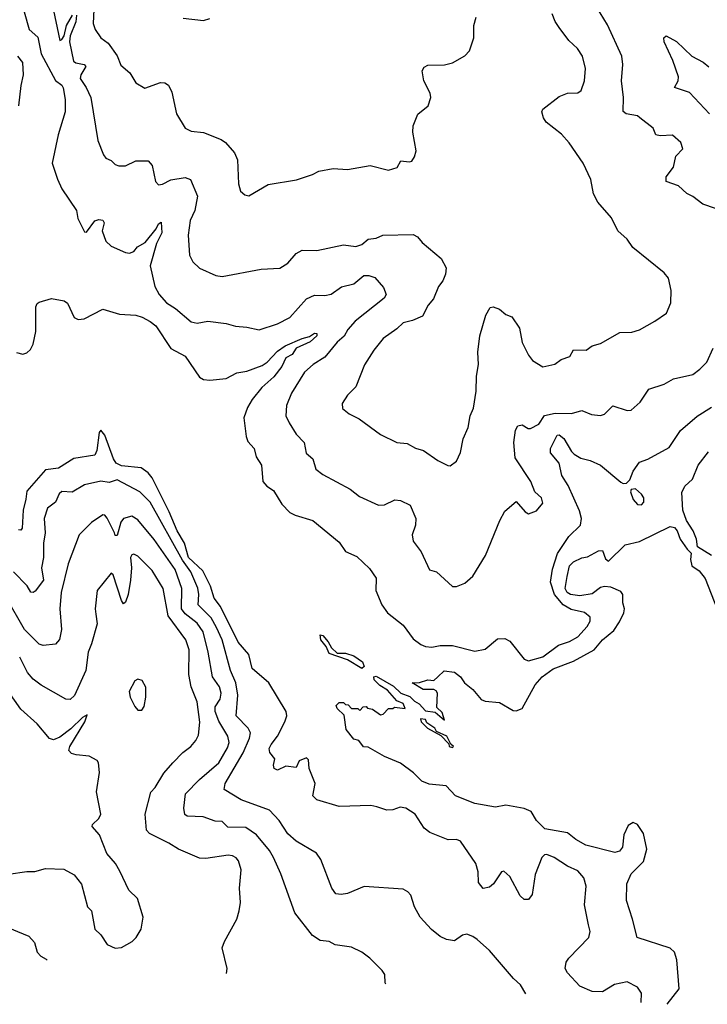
# Model space of a CAD drawing. Extents: x 1246169 to 1426871, y 660025 to 763458.
# Tile 73 of 256: x 1307070 to 1310415, y 667000 to 671793. Entities that reach past the tile are written whole.
import ezdxf

# ---------------------------------------------------------------- set-up
doc = ezdxf.new("R2010")
doc.units = 0

msp = doc.modelspace()

# ---------------------------------------------------------------- linework, layer by layer
at = {"layer": '0CON20XD'}
for points in [[(1307435.6, 671945), (1307427.5, 671775), (1307438, 671745), (1307465.5, 671705.5), (1307499.8, 671679.7), (1307545, 671618), (1307562.2, 671572.2), (1307605.4, 671535.4), (1307635, 671486), (1307679.5, 671459.5), (1307755, 671487.9), (1307776.1, 671486.1), (1307794, 671474), (1307810.2, 671440.2), (1307833.1, 671335), (1307875.4, 671265.4), (1307905, 671250.5), (1307965, 671243.6), (1308050.3, 671210.3), (1308071.2, 671195), (1308114.4, 671144.4), (1308130.3, 671110.3), (1308134.3, 670994.3)], [(1310454.3, 670874.3), (1310393.8, 670895), (1310345, 670932.9), (1310315, 670946.9), (1310275, 670984.4), (1310214.2, 671005), (1310215, 671028.8), (1310250, 671075), (1310261.7, 671128.3), (1310295.9, 671164.1), (1310286, 671195), (1310245, 671232), (1310185, 671228), (1310165, 671233.3), (1310151.2, 671265), (1310086.3, 671316.3), (1310075, 671325.7), (1310020, 671335), (1310005, 671346.7), (1310007.7, 671415), (1309997.1, 671495), (1310003.5, 671575), (1309999.5, 671615), (1309928.9, 671768.9), (1309857.9, 671885)], [(1307228.2, 671868.2), (1307265, 671692.2), (1307275, 671696.7), (1307285.7, 671714.3), (1307298.3, 671765), (1307326.6, 671815)], [(1307091.1, 671831.1), (1307116.4, 671746.4), (1307157.9, 671707.9), (1307175, 671627.5), (1307245, 671497.8), (1307275, 671474), (1307281.4, 671461.4), (1307292, 671405), (1307290.5, 671345), (1307257.1, 671232.9), (1307228.7, 671095), (1307253.4, 671016.6), (1307275, 670970), (1307347.1, 670865), (1307353.1, 670825), (1307385, 670761.2), (1307395, 670759.2), (1307435, 670814.4), (1307455, 670820.6), (1307475, 670817.1), (1307481.4, 670805), (1307471.2, 670765), (1307488.8, 670715), (1307515, 670691.2), (1307585, 670659.4), (1307605, 670656.5), (1307625, 670664.4), (1307642.9, 670687.1), (1307680.7, 670709.3), (1307734.6, 670775), (1307745, 670800), (1307757.8, 670807.8), (1307761.8, 670755), (1307736, 670704), (1307704.4, 670595), (1307727.1, 670495), (1307748.2, 670455), (1307785, 670414.6), (1307827.5, 670387.5), (1307905, 670322.5), (1307933.4, 670316.6), (1307985.5, 670325.5), (1308075, 670314.4), (1308119.2, 670300.8), (1308175, 670297.1), (1308235, 670282.9), (1308325, 670312), (1308385, 670343.1), (1308465.3, 670434.7), (1308505, 670452.7), (1308555, 670450), (1308585, 670456.7), (1308635, 670492.9), (1308695, 670507.2), (1308745, 670547.8), (1308768.7, 670548.7), (1308798, 670538), (1308839.8, 670489.7), (1308852.5, 670455), (1308843.1, 670436.9), (1308701.3, 670325), (1308666.9, 670285), (1308647.8, 670252.2), (1308615, 670222.7), (1308555, 670150.7), (1308497.5, 670115), (1308455, 670077.1), (1308392.1, 669975), (1308367.5, 669915), (1308365.5, 669865), (1308380.7, 669830.7), (1308414.4, 669775), (1308453.5, 669735), (1308463.9, 669683.9), (1308495.6, 669655), (1308511.2, 669605), (1308545, 669580), (1308678.3, 669508.3), (1308722.7, 669472.7), (1308815, 669429.4), (1308845, 669432.2), (1308895, 669456.5), (1308922.1, 669452.1), (1308970, 669430), (1308996.8, 669365), (1308995, 669332.5), (1308979.2, 669285), (1308984, 669255), (1309023.4, 669203.4), (1309063.8, 669115), (1309097.5, 669105), (1309175, 669033.3), (1309195, 669033.3), (1309235, 669050), (1309275, 669083.8), (1309336.7, 669185), (1309405.5, 669354.5), (1309429.7, 669400.3), (1309485, 669447.5), (1309528.3, 669398.3), (1309545, 669387.5), (1309585, 669402.5), (1309615, 669440), (1309609.2, 669465), (1309575.6, 669495), (1309556.5, 669545), (1309480.6, 669660.6), (1309473.8, 669735), (1309482.7, 669795), (1309493.8, 669816.2), (1309515, 669821.1), (1309543.4, 669803.4), (1309555, 669803.1), (1309595.3, 669824.7), (1309623.5, 669866.5), (1309675, 669878.4), (1309755, 669875.6), (1309805, 669890.8), (1309852.1, 669872.1), (1309895, 669866.2), (1309915, 669873.3), (1309955, 669912.9), (1310025, 669890.9), (1310045, 669891.9), (1310088.3, 669931.7), (1310130, 669995), (1310205, 670019.4), (1310250, 670045), (1310345, 670065.6), (1310378.7, 670091.3)], [(1307346.1, 671815), (1307343.7, 671783.7), (1307315.1, 671714.9), (1307311.6, 671685), (1307331.8, 671591.8), (1307342.8, 671582.8), (1307383.4, 671575), (1307391.9, 671565), (1307367.1, 671525), (1307365, 671506.7), (1307393.7, 671463.7), (1307416.4, 671415), (1307449.4, 671205), (1307477.5, 671135), (1307489.2, 671119.2), (1307515, 671108), (1307535, 671088), (1307552.7, 671082.7), (1307585, 671082.5), (1307635, 671106.9), (1307695, 671105.8), (1307713.9, 671083.9), (1307730.6, 671005), (1307745, 670989.4), (1307765, 670992.2), (1307805, 671013.3), (1307875, 671025.6), (1307900.6, 671015), (1307934.4, 670935), (1307921.8, 670865), (1307900, 670815), (1307889.1, 670745), (1307896.6, 670646.6), (1307912.5, 670615), (1307945, 670584.2), (1308025, 670548.6), (1308055, 670543.5), (1308245, 670578.6), (1308335, 670584.2), (1308375, 670608), (1308415, 670655.8), (1308445, 670671.4), (1308515, 670669.4), (1308645, 670698), (1308705, 670690), (1308735, 670699.4), (1308765.4, 670724.6), (1308805, 670730), (1308836.2, 670743.8), (1308985, 670747.5), (1309005, 670735.7), (1309028.2, 670708.2), (1309120.3, 670630.3), (1309145.5, 670585.5), (1309141.8, 670555), (1309128.2, 670521.8), (1309107.1, 670495), (1309082.5, 670435), (1309057.2, 670402.8), (1309029.8, 670350.2), (1308981.3, 670328.7), (1308935, 670316.9), (1308905, 670288.1), (1308838.6, 670241.4), (1308792.2, 670185), (1308746.8, 670113.2), (1308705, 670006.2), (1308664, 669965), (1308638.8, 669925), (1308640.8, 669900.8), (1308673.3, 669875), (1308720.9, 669850.9), (1308825, 669774.2), (1308905, 669735.8), (1308955, 669730.6), (1308995, 669708.1), (1309035, 669695.8), (1309105, 669647.5), (1309152.7, 669622.7), (1309165, 669622), (1309195.8, 669644.2), (1309214.4, 669685.6), (1309227.6, 669752.4), (1309251.4, 669808.6), (1309261.8, 669865), (1309277.4, 669902.6), (1309291.2, 669985), (1309292.4, 670057.6), (1309301.4, 670115), (1309299.2, 670175), (1309309.2, 670255), (1309338, 670355), (1309358.3, 670391.7), (1309373.9, 670396.1), (1309405, 670383.8), (1309435, 670357.5), (1309465, 670347.5), (1309501.5, 670291.5), (1309515, 670222.5), (1309545, 670160), (1309565, 670133.8), (1309615, 670104), (1309673.2, 670116.8), (1309705, 670139.4), (1309746.4, 670153.6), (1309765, 670186), (1309825, 670184), (1309854.4, 670205.6), (1309895, 670216.2), (1309990, 670270), (1310047.7, 670272.3), (1310085, 670283.8), (1310160, 670325), (1310216.7, 670365), (1310238, 670415), (1310239.2, 670475), (1310226, 670535), (1310205, 670560.8), (1310052.5, 670685), (1310025.4, 670725.4), (1309979.4, 670765), (1309949.1, 670829.1), (1309882.2, 670905), (1309861.1, 670945), (1309848.6, 671015), (1309810.8, 671095), (1309743.9, 671193.9), (1309705.9, 671235.9), (1309632, 671295), (1309618, 671315), (1309610, 671345), (1309615, 671357.5), (1309695, 671419.2), (1309735, 671435.7), (1309785, 671437.1), (1309801.3, 671448.7), (1309817.8, 671495), (1309823.1, 671555), (1309807.5, 671615), (1309783.1, 671653.1), (1309741.4, 671691.4), (1309694.2, 671755), (1309675, 671783.8), (1309661.1, 671821.1)], [(1307865, 671800.8), (1307965, 671788.8), (1307995, 671798.8)], [(1308134.3, 670994.3), (1308145, 670958.8), (1308165, 670941.2), (1308185, 670936.2), (1308279.5, 670990.5), (1308416.8, 671013.2), (1308495, 671040), (1308525, 671056.2), (1308595, 671068.8), (1308665, 671064.2), (1308775, 671084.3), (1308865, 671061.2), (1308906.1, 671073.9), (1308925, 671106.7), (1308965, 671101.2), (1308977.5, 671105), (1308991.2, 671125), (1308998, 671155), (1308982, 671245), (1308983.6, 671276.4), (1309006.4, 671333.6), (1309056.4, 671373.6), (1309070, 671415), (1309066.7, 671435), (1309036.2, 671495), (1309028.8, 671545), (1309038.3, 671561.7), (1309055, 671571.2), (1309135.9, 671574.1), (1309175, 671583.8), (1309235, 671616.7), (1309258.3, 671641.7), (1309280, 671705), (1309278.8, 671765), (1309290.8, 671805)], [(1310425, 671334.6), (1310328.7, 671438.7), (1310255, 671462.5), (1310272.7, 671495), (1310275.4, 671515), (1310246.9, 671595), (1310204.6, 671685), (1310204.4, 671705.6), (1310215, 671714), (1310265, 671687.7), (1310339.5, 671615), (1310395, 671586.2), (1310423.2, 671563.2)], [(1307065.9, 671374.1), (1307076.9, 671473.1), (1307088.2, 671525), (1307085.3, 671585), (1307060.5, 671615)], [(1307055, 670173.8), (1307085, 670165.8), (1307105, 670171.4), (1307122.6, 670187.4), (1307135, 670213.8), (1307148, 670275), (1307148.8, 670395), (1307155, 670411.2), (1307165, 670418.7), (1307225.3, 670435.3), (1307286, 670425), (1307302.8, 670412.8), (1307335, 670343.8), (1307355, 670333.3), (1307383, 670337), (1307475, 670384.4), (1307555, 670360.4), (1307634.7, 670354.7), (1307665.2, 670345.2), (1307705, 670324.6), (1307732.2, 670302.2), (1307805, 670193.1), (1307875.3, 670155.3), (1307945, 670052.5), (1307965, 670042.5), (1307995, 670038.5), (1308075, 670046.5), (1308126.1, 670073.9), (1308175, 670082.1), (1308249.8, 670110.2), (1308274.2, 670125.8), (1308325, 670180), (1308362, 670205), (1308445, 670241.9), (1308479.5, 670250.5), (1308505, 670267.1), (1308515, 670266.2), (1308516.2, 670255), (1308482.5, 670225), (1308415.5, 670194.5), (1308395, 670163.9), (1308365, 670148), (1308345.8, 670105), (1308306.7, 670055), (1308247.5, 670002.5), (1308200.9, 669945), (1308178, 669905), (1308160.8, 669855), (1308171.1, 669765), (1308180.6, 669740.6), (1308210, 669705), (1308221.1, 669665), (1308245.6, 669625), (1308253.5, 669545), (1308272, 669522), (1308305, 669500.8), (1308345.6, 669435), (1308384.4, 669395), (1308410.9, 669380.9), (1308495.4, 669355.4), (1308625, 669250.6), (1308654.4, 669205), (1308710, 669180), (1308772.2, 669122.2), (1308804.4, 669075), (1308803.3, 669015), (1308831.4, 668945), (1308860, 668905), (1308935.7, 668845), (1308985, 668779.4), (1309021.9, 668751.9), (1309045, 668742.5), (1309075, 668738.4), (1309115, 668746), (1309175, 668746), (1309285, 668718.8), (1309335, 668729.4), (1309395, 668779.4), (1309430.9, 668780.9), (1309455, 668767.5), (1309525, 668680.8), (1309545, 668672.2), (1309615, 668691.4), (1309692, 668748), (1309745, 668766.6), (1309785, 668788.2), (1309831, 668839), (1309844.5, 668865), (1309844.5, 668885), (1309818, 668908), (1309752.4, 668922.4), (1309714.1, 668944.1), (1309671.7, 668995), (1309651.7, 669055), (1309661.4, 669118.6), (1309686.7, 669195), (1309741.8, 669278.2), (1309797.8, 669332.2), (1309802.3, 669365), (1309792.9, 669402.9), (1309738.5, 669525), (1309708.1, 669575), (1309694.4, 669635), (1309652.7, 669685), (1309652.9, 669705), (1309685, 669771.1), (1309695, 669772.3), (1309717.8, 669755), (1309755, 669690.6), (1309768.1, 669678.1), (1309799.3, 669659.3), (1309845, 669647.8), (1309895.5, 669625), (1309995, 669542), (1310005, 669536), (1310022.7, 669537.3), (1310037.5, 669552.5), (1310054.5, 669595.5), (1310085, 669640), (1310125, 669654.4), (1310229.4, 669710.6), (1310285, 669794.2), (1310365, 669863.9), (1310435, 669907.1)], [(1310378.7, 670091.3), (1310413.6, 670126.4), (1310444, 670195)], [(1310092.6, 667009.5), (1310095.6, 667055), (1310075, 667084.2), (1310025, 667110), (1309963.2, 667096.8), (1309905, 667060), (1309855, 667062.2), (1309795, 667088.6), (1309735, 667152.5), (1309723.6, 667175), (1309728.8, 667205), (1309741.5, 667225), (1309838.9, 667325), (1309844.5, 667355), (1309837.3, 667387.3), (1309817.5, 667485), (1309825.5, 667574.5), (1309814.4, 667615), (1309785, 667649.4), (1309735, 667672.5), (1309670.8, 667715), (1309635, 667728.9), (1309622.4, 667727.6), (1309610, 667715), (1309577.3, 667632.7), (1309563.3, 667535), (1309545, 667510), (1309525, 667510), (1309505, 667528.8), (1309455, 667622), (1309425, 667647.5), (1309414.5, 667645.5), (1309375, 667585.7), (1309355, 667570), (1309325, 667563.8), (1309302.7, 667592.7), (1309300, 667645), (1309288.8, 667685), (1309214.5, 667794.5), (1309195, 667801.9), (1309155, 667800.6), (1309065, 667836.9), (1309038, 667858), (1308994, 667925), (1308948.8, 667955), (1308920.4, 667959.6), (1308885, 667947.1), (1308855.8, 667945.8), (1308808, 667962), (1308777.8, 667967.8), (1308625, 667962.2), (1308515.4, 667995.4), (1308495.5, 668015.5), (1308508.1, 668075), (1308477.6, 668147.6), (1308475, 668190), (1308465, 668199.3), (1308430.4, 668185), (1308415, 668152.9), (1308365, 668159.1), (1308325, 668140.4), (1308307.8, 668147.8), (1308304.2, 668165), (1308312, 668195), (1308286.5, 668226.5), (1308284.5, 668245), (1308293.1, 668265), (1308324.8, 668305.2), (1308359.1, 668375), (1308370, 668405), (1308366.2, 668425), (1308282.7, 668565), (1308201.5, 668635), (1308185, 668702.9), (1308132.6, 668762.6), (1308046.8, 668936.8), (1308016.8, 668976.8), (1307999, 669035), (1307961, 669111), (1307891, 669175), (1307871.7, 669245), (1307835.8, 669305.8), (1307797.3, 669397.3), (1307715, 669562.7), (1307695, 669586.6), (1307661.1, 669611.1), (1307565, 669620.9), (1307540.2, 669635), (1307525.8, 669655), (1307485, 669770.9), (1307465, 669795.8), (1307456.4, 669783.6), (1307445, 669696.2), (1307435, 669673.6), (1307333.5, 669656.5), (1307259.5, 669610.5), (1307195, 669602.6), (1307105, 669498.6), (1307100.2, 669459.8), (1307087.5, 669405), (1307082.7, 669317.3), (1307075, 669308.8), (1307065, 669309.2)], [(1310435.5, 669185.5), (1310367.3, 669227.3), (1310361.8, 669265), (1310347.1, 669305), (1310314.7, 669355), (1310295.4, 669405), (1310291.7, 669491.7), (1310305, 669522.5), (1310343.6, 669556.4), (1310370.8, 669625), (1310420.9, 669689.1)], [(1309532.6, 667050.9), (1309505.8, 667095), (1309472.5, 667125), (1309355, 667262), (1309295.8, 667315), (1309275, 667330.6), (1309245, 667341.1), (1309225, 667336.5), (1309185, 667309.4), (1309145.6, 667315.6), (1309115, 667330.8), (1309073.8, 667363.8), (1309017.5, 667425), (1308990, 667475), (1308972.1, 667532.1), (1308957.9, 667547.9), (1308935, 667560), (1308745.9, 667574.1), (1308665, 667540), (1308634.3, 667534.3), (1308608.6, 667538.6), (1308589.2, 667565), (1308535.6, 667705.6), (1308514, 667735), (1308415, 667794.4), (1308375, 667829.5), (1308332.9, 667895), (1308285, 667945.6), (1308148.2, 667995), (1308064.4, 668045), (1308070, 668075), (1308157.8, 668225), (1308188.2, 668295), (1308192.2, 668322.2), (1308182.2, 668345), (1308122.7, 668405), (1308130.7, 668505), (1308121.6, 668565), (1308096, 668625), (1308054.4, 668775), (1308027.8, 668835), (1308001.2, 668881.2), (1307938.9, 668945), (1307941.1, 668995), (1307935.9, 669025.9), (1307903.2, 669105), (1307861.8, 669161.8), (1307705, 669444.1), (1307655, 669494.5), (1307545, 669553.4), (1307505, 669540.6), (1307465, 669546.9), (1307385, 669529.1), (1307325, 669494), (1307275, 669496.2), (1307261.8, 669485), (1307244.5, 669445), (1307205.4, 669415), (1307189.7, 669365), (1307193.7, 669295), (1307185.8, 669245), (1307185.8, 669175), (1307176.6, 669125), (1307185.2, 669064.8), (1307145, 669010.8), (1307135, 669004), (1307125, 669006.2), (1307106.9, 669036.9), (1307040.6, 669105)], [(1310095, 669431.2), (1310106.2, 669445), (1310106, 669465), (1310095, 669483.3), (1310065, 669508.8), (1310045, 669506.7), (1310041.2, 669495), (1310055, 669457.5), (1310075, 669433.8), (1310095, 669431.2)], [(1308851.2, 667097.5), (1308847.5, 667105), (1308846.7, 667145), (1308833.8, 667165), (1308774.2, 667224.2), (1308735, 667254), (1308685, 667278.6), (1308605, 667289.2), (1308575, 667305.8), (1308531.2, 667311.2), (1308494.4, 667335), (1308408.8, 667445), (1308340.6, 667635), (1308305.2, 667715.2), (1308285, 667749.1), (1308222.5, 667825), (1308170, 667860), (1308082.4, 667862.4), (1308055, 667889.4), (1308020.9, 667890.9), (1307962.6, 667912.6), (1307885.4, 667915.4), (1307873.3, 667923.3), (1307867.9, 667955), (1307876.4, 668025), (1307945.2, 668094.8), (1308039.2, 668175), (1308081.3, 668248.7), (1308088.8, 668275), (1308082.9, 668305), (1308039.2, 668379.2), (1308020.6, 668425), (1308021.6, 668448.4), (1308045.3, 668485), (1308050.7, 668515), (1308041.7, 668545), (1308007.9, 668595), (1307987.5, 668715), (1307962.6, 668812.6), (1307933.6, 668855), (1307875, 668900.2), (1307857.6, 668925), (1307859.4, 669025), (1307826.7, 669116.7), (1307725, 669262.3), (1307645, 669358.8), (1307615, 669375.7), (1307575, 669365.2), (1307562.3, 669347.7), (1307545, 669282.9), (1307535, 669282.9), (1307530.8, 669295), (1307495, 669366.8), (1307485, 669380.9), (1307475, 669383.6), (1307419.2, 669345), (1307360, 669285), (1307306.4, 669143.6), (1307271.6, 669005), (1307264.7, 668925), (1307273.1, 668825), (1307264.1, 668775.9), (1307245, 668753.6), (1307185, 668746.4), (1307165, 668753.6), (1307093.7, 668825), (1307005, 668980)], [(1310219.9, 667000), (1310277.8, 667075), (1310267.2, 667217.2), (1310255, 667254.4), (1310235, 667273.8), (1310074.6, 667324.6), (1310051.3, 667415), (1310021.5, 667505), (1310024, 667586), (1310044.1, 667635.9), (1310105.5, 667695), (1310121.5, 667755), (1310105, 667832), (1310075, 667875.7), (1310055, 667884.3), (1310029.8, 667870.2), (1310008.6, 667825), (1310002, 667765), (1309987.5, 667745), (1309965, 667738.8), (1309824, 667775), (1309775, 667802.1), (1309735, 667835.5), (1309625, 667854.3), (1309583.8, 667895), (1309557.9, 667937.9), (1309525, 667953.1), (1309435, 667970), (1309385, 667959.2), (1309285, 667977.1), (1309190.8, 668015), (1309145, 668063.1), (1309061.9, 668071.9), (1309026.4, 668086.4), (1308986.4, 668126.4), (1308923.2, 668173.2), (1308845, 668206.7), (1308765, 668252.5), (1308743.3, 668253.3), (1308720, 668285), (1308695, 668290), (1308658.6, 668338.6), (1308648.3, 668408.3), (1308615, 668440), (1308610, 668455), (1308625, 668470), (1308645, 668470), (1308655, 668460), (1308668.3, 668458.3), (1308685, 668440), (1308715, 668440), (1308725, 668430), (1308741.7, 668448.3), (1308755, 668450), (1308762.5, 668442.5), (1308787, 668437), (1308825, 668410), (1308838.3, 668411.7), (1308865, 668440), (1308885, 668440), (1308893, 668447), (1308945, 668440), (1308935.8, 668465), (1308905, 668478), (1308858.8, 668528.8), (1308821.5, 668551.5), (1308795, 668580), (1308792.2, 668595), (1308805, 668598.1), (1308888.8, 668548.8), (1308924, 668514), (1308967.9, 668497.9), (1308990, 668475), (1309013.5, 668463.5), (1309045, 668429.2), (1309091.7, 668421.7), (1309137, 668383), (1309125, 668420), (1309100, 668445), (1309102.5, 668515), (1309096.4, 668526.4), (1309085, 668532.5), (1309033, 668533), (1308980, 668565), (1309015, 668566.7), (1309055, 668580), (1309085, 668576.7), (1309103.8, 668595), (1309135, 668623.8), (1309185, 668616.9), (1309215, 668594), (1309234.5, 668564.5), (1309275, 668532), (1309315, 668484), (1309335, 668475.8), (1309405, 668470), (1309470.9, 668430.9), (1309485, 668429.4), (1309515, 668440.6), (1309577.2, 668555), (1309612.2, 668595), (1309665, 668632.8), (1309765, 668670), (1309864.8, 668725.2), (1309905, 668773.8), (1309959.8, 668820.2), (1309988.4, 668861.6), (1310008.5, 668905), (1310011.8, 668925), (1310004, 668955), (1310004.5, 668994.5), (1309995, 669010), (1309945, 669031.1), (1309915, 669034.4), (1309895, 669028.9), (1309855, 668998.2), (1309795, 668988.1), (1309750, 668995), (1309733.8, 669005), (1309723.2, 669025), (1309733.4, 669083.4), (1309745, 669133.8), (1309765, 669154), (1309805, 669173.3), (1309831.7, 669178.3), (1309885, 669207.5), (1309905, 669210), (1309919.3, 669169.3), (1309935, 669157.5), (1310015, 669237.5), (1310085, 669252.5), (1310235, 669325.5), (1310255, 669321.1), (1310268.8, 669305), (1310283.7, 669263.7), (1310316.7, 669215), (1310336.4, 669196.4), (1310332.7, 669165), (1310339.4, 669135), (1310375, 669110.5), (1310405, 669072.7), (1310462.9, 668922.9)], [(1308076.3, 667150.6), (1308078.8, 667175), (1308055.7, 667275), (1308065.7, 667305), (1308126.9, 667415), (1308138.5, 667455), (1308144.5, 667495), (1308140, 667565), (1308148.1, 667655), (1308135, 667698.8), (1308123.4, 667713.4), (1308105, 667722.9), (1308085, 667726.7), (1307975, 667709.5), (1307945, 667712.2), (1307842, 667755), (1307796.2, 667785), (1307702.1, 667832.1), (1307687.4, 667847.4), (1307680.8, 667925), (1307707.5, 668032.5), (1307729.4, 668055), (1307771.9, 668125), (1307814.4, 668175), (1307863.5, 668226.5), (1307902.5, 668255), (1307927.5, 668285), (1307939.3, 668310.7), (1307946.7, 668373.3), (1307933.1, 668473.1), (1307903.8, 668545), (1307893.6, 668605), (1307894.6, 668725.4), (1307878.1, 668775), (1307791.6, 668891.6), (1307767.5, 669025), (1307715, 669111.9), (1307645, 669182.2), (1307625, 669191.1), (1307615, 669187.8), (1307609.1, 669175), (1307613.6, 669125), (1307609, 669065), (1307597.5, 668995), (1307585, 668958), (1307575, 668948.8), (1307565, 668966), (1307525, 669090), (1307515, 669098.8), (1307447.1, 669015), (1307436.5, 668925), (1307439.7, 668899.7), (1307447.2, 668852.8), (1307420, 668755), (1307402.9, 668715), (1307391.2, 668625), (1307337.1, 668502.9), (1307316.2, 668483.8), (1307295, 668485.5), (1307175, 668552.9), (1307135, 668583.1), (1307107.3, 668615), (1307070.1, 668690.1)], [(1308735, 668634.4), (1308665, 668677.3), (1308575, 668708.6), (1308561.5, 668741.5), (1308534.7, 668774.7), (1308531.9, 668798.1), (1308545, 668795.7), (1308571.4, 668765), (1308587.5, 668735), (1308615, 668710), (1308655, 668709.1), (1308695, 668696.8), (1308737.2, 668667.2), (1308745.6, 668645), (1308735, 668634.4)], [(1307665, 668432.5), (1307675, 668450), (1307683.8, 668495), (1307683.6, 668543.6), (1307666.4, 668576.4), (1307645, 668582.5), (1307630, 668575), (1307603, 668523), (1307608, 668495), (1307629.5, 668449.5), (1307645, 668432.5), (1307665, 668432.5)], [(1307015, 667633.3), (1307105, 667646.7), (1307144.2, 667645.8), (1307195, 667661.2), (1307285, 667657.1), (1307335, 667630.8), (1307370, 667585), (1307400, 667475), (1307418.8, 667455), (1307435.8, 667365.8), (1307465, 667338.8), (1307495, 667291.2), (1307535, 667273.3), (1307565, 667276.7), (1307617.5, 667305), (1307636.2, 667325), (1307661.2, 667365), (1307670, 667425), (1307643.3, 667515), (1307601.2, 667555), (1307557.5, 667647.5), (1307536.9, 667685), (1307494.6, 667734.6), (1307458.1, 667825), (1307422.9, 667865), (1307424.3, 667875), (1307454.7, 667905.3), (1307464.5, 667925), (1307444.2, 668035), (1307458.3, 668128.3), (1307453.3, 668175), (1307446.4, 668186.4), (1307408.8, 668208.8), (1307345, 668214.2), (1307321.5, 668221.5), (1307308.6, 668235), (1307314.7, 668255), (1307387.6, 668375), (1307398.9, 668408.9), (1307375, 668395.9), (1307318.9, 668341.1), (1307265, 668300.3), (1307235, 668288.2), (1307215, 668293.3), (1307155, 668365.6), (1307075, 668437.1), (1307014.5, 668525)], [(1309175, 668250), (1309180, 668255), (1309167, 668267), (1309147.5, 668305), (1309098.3, 668328.3), (1309089.2, 668345), (1309050.8, 668370.8), (1309045, 668386.7), (1309020, 668390), (1309022.5, 668375), (1309054.3, 668344.3), (1309118.8, 668308.8), (1309158.3, 668268.3), (1309160, 668255), (1309175, 668250)], [(1306868.5, 667238.9), (1306822.5, 667312.5), (1306796.8, 667385), (1306805, 667403.3), (1306816, 667406), (1306845, 667396.2), (1306865, 667413.3), (1306876.1, 667413.9), (1306925, 667405.7), (1306985, 667385.8), (1307115, 667332.5), (1307141.4, 667301.4), (1307155, 667253.3), (1307172.5, 667235), (1307199.5, 667219.5), (1307203.9, 667214.3)]]:
    msp.add_lwpolyline(points, dxfattribs=at)

doc.saveas('drawing.dxf')
